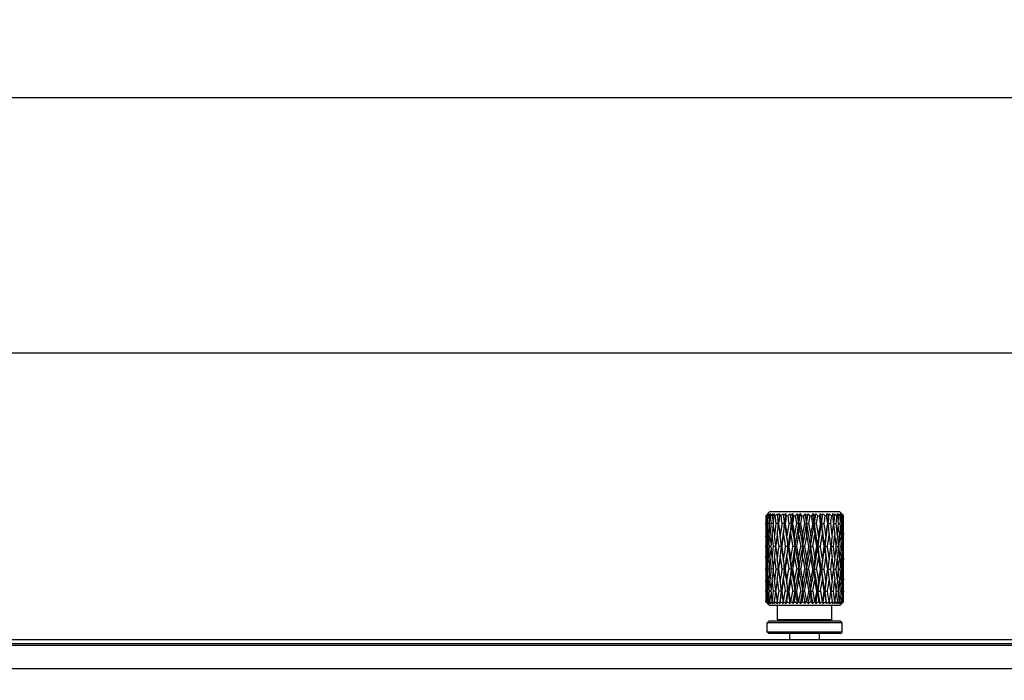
# Model space of a CAD drawing. Header units: millimetres. Extents: x 0 to 420, y 0 to 297.
# Tile 99 of 114: x 291 to 316, y 262 to 279. Entities that reach past the tile are written whole.
import ezdxf

# ---------------------------------------------------------------- set-up
doc = ezdxf.new("R2010")
doc.units = ezdxf.units.MM
doc.header["$LTSCALE"] = 23.1
doc.layers.get('0').update_dxf_attribs({"linetype": 'CONTINUOUS'})
doc.layers.add('DIM_PILOTEES', color=7, linetype='CONTINUOUS')
doc.styles.get("Standard").update_dxf_attribs({"font": 'txt', "width": 0.7})
doc.dimstyles.new('DIMSTYLE_1', dxfattribs={"dimtxt": 2.5, "dimasz": 3.5, "dimexe": 2, "dimexo": 0, "dimtad": 1, "dimlfac": 5, "dimdsep": 46, "dimtxsty": 'STANDARD', "dimblk": '_FILLED', "dimblk1": '_FILLED', "dimblk2": '_FILLED', "dimcen": 0.09, "dimazin": 2, "dimtp": 0.8, "dimtm": 0.8, "dimtfac": 1, "dimtofl": 0, "dimtmove": 0, "dimatfit": 3, "dimldrblk": '_FILLED', "dimfxl": 1, "dimtolj": 1, "dimarcsym": 0})
doc.dimstyles.new('DIMSTYLE_2', dxfattribs={"dimtxt": 2.5, "dimasz": 3.5, "dimexe": 2, "dimexo": 0, "dimtad": 1, "dimdec": 0, "dimlfac": 5, "dimdsep": 46, "dimtxsty": 'STANDARD', "dimblk": '_FILLED', "dimblk1": '_FILLED', "dimblk2": '_FILLED', "dimcen": 0.09, "dimazin": 2, "dimtp": 1.2, "dimtm": 1.2, "dimtfac": 1, "dimtdec": 0, "dimtofl": 0, "dimtmove": 0, "dimatfit": 3, "dimldrblk": '_FILLED', "dimfxl": 1, "dimtolj": 1, "dimarcsym": 0})

# ---------------------------------------------------------------- blocks, each defined once
blk = doc.blocks.new('_FILLED')
at = {"color": 0, "linetype": 'BYBLOCK'}
blk.add_solid([(0, 0), (-1, 0.1429), (-1, -0.1429)], dxfattribs=at)
blk = doc.blocks.new('*D0')
at = {"layer": 'DIM_PILOTEES', "color": 2, "linetype": 'CONTINUOUS'}
for p, q in [((134.296, 262.193), (134.296, 272.282)), ((334.296, 262.193), (334.296, 272.282)), ((134.296, 270.282), (234.296, 270.282)), ((334.296, 270.282), (234.296, 270.282))]:
    blk.add_line(p, q, dxfattribs=at)
at = {"layer": 'DIM_PILOTEES', "color": 2, "linetype": 'CONTINUOUS', "xscale": 3.5, "yscale": 3.5, "zscale": 3.5, "rotation": 180}
blk.add_blockref('_FILLED', (134.296, 270.282), dxfattribs=at)
at = {"layer": 'DIM_PILOTEES', "color": 2, "linetype": 'CONTINUOUS', "xscale": 3.5, "yscale": 3.5, "zscale": 3.5}
blk.add_blockref('_FILLED', (334.296, 270.282), dxfattribs=at)
blk = doc.blocks.new('*D1')
at = {"layer": 'DIM_PILOTEES', "color": 2, "linetype": 'CONTINUOUS'}
for p, q in [((133.606, 254.262), (133.606, 278.834)), ((334.986, 261.262), (334.986, 278.834)), ((133.606, 276.834), (234.296, 276.834)), ((334.986, 276.834), (234.296, 276.834))]:
    blk.add_line(p, q, dxfattribs=at)
at = {"layer": 'DIM_PILOTEES', "color": 2, "linetype": 'CONTINUOUS', "xscale": 3.5, "yscale": 3.5, "zscale": 3.5, "rotation": 180}
blk.add_blockref('_FILLED', (133.606, 276.834), dxfattribs=at)
at = {"layer": 'DIM_PILOTEES', "color": 2, "linetype": 'CONTINUOUS', "xscale": 3.5, "yscale": 3.5, "zscale": 3.5}
blk.add_blockref('_FILLED', (334.986, 276.834), dxfattribs=at)

msp = doc.modelspace()

# ---------------------------------------------------------------- linework, layer by layer
at = {"color": 7, "linetype": 'CONTINUOUS'}
for p, q in [((309.6862, 266.1128), (309.6883, 266.1128)), ((309.7112, 266.1262), (309.7145, 266.1078)), ((309.7145, 266.1078), (309.7125, 266.0592)), ((309.7145, 266.1078), (309.7125, 266.0592)), ((309.7147, 266.1128), (309.7145, 266.1078)), ((309.7147, 266.1128), (309.7252, 266.1128)), ((309.7857, 266.2128), (309.7256, 266.1528)), ((309.7856, 266.1128), (309.7798, 266.0355)), ((309.7856, 266.1128), (309.8041, 266.1128)), ((311.5857, 266.2128), (309.7857, 266.2128)), ((309.8959, 266.1128), (309.9215, 266.1128)), ((310.0407, 266.1128), (310.0723, 266.1128)), ((310.2136, 266.1128), (310.25, 266.1128)), ((310.3321, 266.1262), (310.307, 266.1628)), ((310.4072, 266.1128), (310.3741, 265.916)), ((310.4072, 266.1128), (310.4466, 266.1128)), ((310.4805, 265.916), (310.4466, 266.1128)), ((310.5371, 265.916), (310.4964, 266.1628)), ((310.5371, 265.916), (310.5781, 266.1628)), ((310.613, 266.1128), (310.5784, 265.916)), ((310.613, 266.1128), (310.6537, 266.1128)), ((310.6884, 265.916), (310.6537, 266.1128)), ((311.0793, 263.8628), (310.6941, 266.1628)), ((310.7354, 265.916), (310.7767, 266.1628)), ((310.7373, 266.1262), (310.7354, 265.916)), ((310.822, 266.1128), (310.7875, 265.916)), ((310.822, 266.1128), (310.8622, 266.1128)), ((310.8963, 265.916), (310.8622, 266.1128)), ((310.9316, 265.916), (310.8914, 266.1628)), ((311.025, 266.1128), (311.063, 266.1128)), ((311.2131, 266.1128), (311.2473, 266.1128)), ((311.3782, 266.1128), (311.4071, 266.1128)), ((311.5126, 266.1628), (311.5353, 266.1128)), ((311.5131, 266.1128), (311.5353, 266.1128)), ((311.5857, 266.2128), (311.6357, 266.1629)), ((311.6118, 266.1128), (311.6264, 266.1128)), ((311.6289, 266.07), (311.6264, 266.1128)), ((311.6387, 266.1262), (311.6361, 266.1111)), ((311.6716, 266.1267), (311.6652, 266.1332)), ((311.671, 266.1262), (311.6699, 266.1201)), ((311.6699, 266.1201), (311.6764, 266.1128)), ((311.67, 266.1128), (311.6764, 266.1128)), ((311.6852, 266.1128), (311.6785, 266.1197)), ((309.6857, 265.9005), (309.6857, 265.9316)), ((309.707, 265.916), (309.6915, 265.916)), ((309.7125, 265.7731), (309.7145, 265.7247)), ((309.7671, 265.916), (309.7355, 265.916)), ((309.771, 265.916), (309.7671, 265.916)), ((309.8751, 265.916), (309.821, 265.916)), ((309.881, 265.9727), (309.8751, 265.916)), ((309.8751, 265.916), (309.881, 265.8594)), ((310.0139, 265.916), (309.9444, 265.916)), ((310.009, 265.8744), (310.0139, 265.916)), ((310.0139, 265.916), (310.0145, 265.916)), ((310.1683, 265.916), (310.1001, 265.916)), ((310.1683, 265.916), (310.1833, 265.916)), ((310.3452, 265.916), (310.2815, 265.916)), ((310.3452, 265.916), (310.3741, 265.916)), ((310.4269, 265.6046), (310.4805, 265.916)), ((310.5371, 265.916), (310.4805, 265.916)), ((310.5371, 265.916), (310.5784, 265.916)), ((310.5784, 265.916), (310.6334, 265.6046)), ((310.6334, 265.6046), (310.6884, 265.916)), ((310.7354, 265.916), (310.6884, 265.916)), ((310.738, 265.6355), (310.7354, 265.916)), ((310.7354, 265.916), (310.7875, 265.916)), ((310.7875, 265.916), (310.8421, 265.6046)), ((310.9316, 265.916), (310.8963, 265.916)), ((310.9316, 265.916), (310.9921, 265.916)), ((311.117, 265.916), (311.0949, 265.916)), ((311.117, 265.916), (311.1833, 265.916)), ((311.2835, 265.916), (311.2757, 265.916)), ((311.2835, 265.916), (311.3528, 265.916)), ((311.4307, 265.916), (311.4275, 265.943)), ((311.4275, 265.8892), (311.4307, 265.916)), ((311.4307, 265.916), (311.4931, 265.916)), ((311.5531, 265.916), (311.5453, 266.0033)), ((311.5453, 265.8288), (311.5531, 265.916)), ((311.5531, 265.916), (311.5541, 265.916)), ((311.5541, 265.916), (311.5981, 265.916)), ((311.6376, 265.916), (311.6342, 265.9775)), ((311.6342, 265.8547), (311.6376, 265.916)), ((311.6376, 265.916), (311.6633, 265.916)), ((311.6805, 265.916), (311.6857, 265.916)), ((311.6857, 265.9005), (311.6857, 265.9316)), ((309.6868, 265.6355), (309.6871, 265.6046)), ((309.698, 265.6355), (309.6959, 265.5577)), ((309.6976, 265.62), (309.6959, 265.5577)), ((309.7191, 265.62), (309.7198, 265.6046)), ((310.5293, 265.6355), (310.4751, 265.3257)), ((310.6334, 265.6046), (310.636, 265.3257)), ((310.738, 265.6355), (310.683, 265.3257)), ((310.7929, 265.3257), (310.738, 265.6355)), ((310.9973, 265.3257), (310.9445, 265.6355)), ((311.6523, 265.62), (311.6516, 265.6355)), ((311.6589, 265.4674), (311.6569, 265.5156)), ((311.6734, 265.6046), (311.6754, 265.6824)), ((311.6738, 265.62), (311.6754, 265.6824)), ((311.6846, 265.6046), (311.6845, 265.62)), ((309.6857, 265.3104), (309.6857, 265.3409)), ((309.6909, 265.3257), (309.6857, 265.3257)), ((309.7338, 265.3257), (309.7081, 265.3257)), ((309.7372, 265.3864), (309.7338, 265.3257)), ((309.7338, 265.3257), (309.7372, 265.265)), ((309.8172, 265.3257), (309.7733, 265.3257)), ((309.8183, 265.3257), (309.8172, 265.3257)), ((309.8183, 265.3257), (309.8172, 265.3257)), ((309.8261, 265.412), (309.8183, 265.3257)), ((309.8183, 265.3257), (309.8261, 265.2395)), ((309.8183, 265.3257), (309.8261, 265.2395)), ((309.9407, 265.3257), (309.8783, 265.3257)), ((309.9439, 265.3522), (309.9407, 265.3257)), ((309.9407, 265.3257), (309.9439, 265.2991)), ((310.0878, 265.3257), (310.0186, 265.3257)), ((310.0878, 265.3257), (310.0957, 265.3257)), ((310.2544, 265.3257), (310.1881, 265.3257)), ((310.2544, 265.3257), (310.2765, 265.3257)), ((310.3273, 265.0187), (310.3793, 265.3257)), ((310.4398, 265.3257), (310.3793, 265.3257)), ((310.4398, 265.3257), (310.4751, 265.3257)), ((310.5293, 265.0187), (310.5839, 265.3257)), ((310.636, 265.3257), (310.5839, 265.3257)), ((310.6334, 265.0488), (310.636, 265.3257)), ((310.636, 265.3257), (310.683, 265.3257)), ((310.683, 265.3257), (310.738, 265.0187)), ((310.8343, 265.3257), (310.7929, 265.3257)), ((310.8343, 265.3257), (310.8909, 265.3257)), ((310.8909, 265.3257), (310.9445, 265.0187)), ((311.0261, 265.3257), (310.9973, 265.3257)), ((311.0261, 265.3257), (311.0899, 265.3257)), ((311.2031, 265.3257), (311.1881, 265.3257)), ((311.2031, 265.3257), (311.2713, 265.3257)), ((311.3574, 265.3257), (311.3568, 265.3257)), ((311.3625, 265.3677), (311.3574, 265.3257)), ((311.3625, 265.2835), (311.3574, 265.3257)), ((311.3574, 265.3257), (311.427, 265.3257)), ((311.4963, 265.3257), (311.4904, 265.3817)), ((311.4904, 265.2698), (311.4963, 265.3257)), ((311.4963, 265.3257), (311.5504, 265.3257)), ((311.6003, 265.3257), (311.6043, 265.3257)), ((311.6003, 265.3257), (311.6043, 265.3257)), ((311.6043, 265.3257), (311.6359, 265.3257)), ((311.6644, 265.3257), (311.6799, 265.3257)), ((311.6857, 265.3104), (311.6857, 265.3409)), ((309.6869, 265.0337), (309.6868, 265.0187)), ((309.6959, 265.095), (309.698, 265.0187)), ((309.6976, 265.0337), (309.698, 265.0187)), ((309.7198, 265.0488), (309.7191, 265.0337)), ((310.4269, 265.0488), (310.3741, 264.745)), ((310.6334, 265.0488), (310.5785, 264.745)), ((310.738, 265.0187), (310.7354, 264.745)), ((310.8962, 264.745), (310.8421, 265.0488)), ((311.0949, 264.745), (311.0441, 265.0488)), ((311.6516, 265.0187), (311.6523, 265.0337)), ((311.6569, 265.1367), (311.6589, 265.1845)), ((311.6754, 264.9726), (311.6734, 265.0488)), ((311.6738, 265.0337), (311.6734, 265.0488)), ((311.6844, 265.0337), (311.6846, 265.0488)), ((309.6857, 264.7303), (309.6857, 264.7597)), ((309.7145, 264.9312), (309.7125, 264.8838)), ((309.881, 264.7998), (309.8751, 264.745)), ((310.0087, 264.788), (310.0139, 264.745)), ((311.4306, 264.745), (311.4275, 264.7709)), ((311.6376, 264.745), (311.6342, 264.8045)), ((311.6857, 264.7303), (311.6857, 264.7597)), ((309.707, 264.745), (309.6915, 264.745)), ((309.7125, 264.6071), (309.7145, 264.5605)), ((309.7671, 264.745), (309.7355, 264.745)), ((309.7711, 264.745), (309.7671, 264.745)), ((309.7711, 264.745), (309.7671, 264.745)), ((309.8751, 264.745), (309.821, 264.745)), ((309.8751, 264.745), (309.881, 264.6904)), ((310.0139, 264.745), (309.9444, 264.745)), ((310.0087, 264.7017), (310.0139, 264.745)), ((310.0139, 264.745), (310.0146, 264.745)), ((310.1683, 264.745), (310.1001, 264.745)), ((310.1683, 264.745), (310.1834, 264.745)), ((310.2317, 264.446), (310.2814, 264.745)), ((310.3452, 264.745), (310.2814, 264.745)), ((310.3452, 264.745), (310.3741, 264.745)), ((310.4269, 264.446), (310.4804, 264.745)), ((310.5371, 264.745), (310.4804, 264.745)), ((310.5371, 264.745), (310.5785, 264.745)), ((310.7354, 264.745), (310.6884, 264.745)), ((310.7354, 264.745), (310.7875, 264.745)), ((310.738, 264.4747), (310.7354, 264.745)), ((310.7875, 264.745), (310.8421, 264.446)), ((310.9316, 264.745), (310.8962, 264.745)), ((310.9316, 264.745), (310.9922, 264.745)), ((310.9922, 264.745), (311.0441, 264.446)), ((311.117, 264.745), (311.0949, 264.745)), ((311.117, 264.745), (311.1834, 264.745)), ((311.2835, 264.745), (311.2757, 264.745)), ((311.2835, 264.745), (311.3528, 264.745)), ((311.4275, 264.7192), (311.4306, 264.745)), ((311.4306, 264.745), (311.4931, 264.745)), ((311.5531, 264.745), (311.5542, 264.745)), ((311.5531, 264.745), (311.5542, 264.745)), ((311.5542, 264.745), (311.5981, 264.745)), ((311.6342, 264.6858), (311.6376, 264.745)), ((311.6342, 264.6858), (311.6368, 264.7312)), ((311.6376, 264.745), (311.6633, 264.745)), ((311.6734, 264.446), (311.6754, 264.5198)), ((311.6738, 264.4603), (311.6754, 264.5198)), ((311.6805, 264.745), (311.6857, 264.745)), ((311.6805, 264.745), (311.6857, 264.745)), ((309.6868, 264.4747), (309.6869, 264.4603)), ((309.698, 264.4747), (309.696, 264.401)), ((309.7191, 264.4603), (309.7198, 264.446)), ((309.8261, 264.2622), (309.8184, 264.1804)), ((310.3273, 264.4747), (310.2766, 264.1804)), ((310.5293, 264.4747), (310.4752, 264.1804)), ((310.6334, 264.446), (310.636, 264.1804)), ((310.9972, 264.1804), (310.9445, 264.4747)), ((311.188, 264.1804), (311.1397, 264.4747)), ((311.6523, 264.4603), (311.6516, 264.4747)), ((311.6589, 264.3149), (311.6569, 264.3608)), ((311.6846, 264.446), (311.6845, 264.4604)), ((309.6857, 264.1665), (309.6857, 264.1944)), ((309.6909, 264.1804), (309.6857, 264.1804)), ((309.6909, 264.1804), (309.6857, 264.1804)), ((309.7338, 264.1804), (309.7081, 264.1804)), ((309.7372, 264.2379), (309.7338, 264.1804)), ((309.7338, 264.1804), (309.7372, 264.1232)), ((309.8172, 264.1804), (309.7732, 264.1804)), ((309.8184, 264.1804), (309.8172, 264.1804)), ((309.8184, 264.1804), (309.8172, 264.1804)), ((309.9408, 264.1804), (309.8782, 264.1804)), ((309.9439, 264.2054), (309.9408, 264.1804)), ((309.9408, 264.1804), (309.944, 264.1556)), ((310.0878, 264.1804), (310.0185, 264.1804)), ((310.0878, 264.1804), (310.0958, 264.1804)), ((310.1443, 263.9128), (310.188, 264.1804)), ((310.2544, 264.1804), (310.188, 264.1804)), ((310.2038, 263.8628), (310.2544, 264.1804)), ((310.2544, 264.1804), (310.2766, 264.1804)), ((310.331, 263.9128), (310.3792, 264.1804)), ((310.4398, 264.1804), (310.3792, 264.1804)), ((310.3846, 263.8628), (310.4398, 264.1804)), ((310.4398, 264.1804), (310.4752, 264.1804)), ((310.636, 264.1804), (310.5838, 264.1804)), ((310.6334, 263.9196), (310.636, 264.1804)), ((310.636, 264.1804), (310.6831, 264.1804)), ((310.8343, 264.1804), (310.7928, 264.1804)), ((310.8343, 264.1804), (310.891, 264.1804)), ((310.891, 264.1804), (310.9408, 263.9128)), ((311.0261, 264.1804), (310.9972, 264.1804)), ((311.0261, 264.1804), (311.09, 264.1804)), ((311.09, 264.1804), (311.1362, 263.9128)), ((311.2031, 264.1804), (311.188, 264.1804)), ((311.2031, 264.1804), (311.2714, 264.1804)), ((311.3574, 264.1804), (311.3568, 264.1804)), ((311.3631, 264.225), (311.3574, 264.1804)), ((311.3631, 264.1354), (311.3574, 264.1804)), ((311.3574, 264.1804), (311.4271, 264.1804)), ((311.4963, 264.1804), (311.4904, 264.2333)), ((311.4904, 264.1278), (311.4963, 264.1804)), ((311.4963, 264.1804), (311.5504, 264.1804)), ((311.6003, 264.1804), (311.6043, 264.1804)), ((311.6003, 264.1804), (311.6043, 264.1804)), ((311.6043, 264.1804), (311.6359, 264.1804)), ((311.6569, 264.0023), (311.6589, 264.0472)), ((311.6644, 264.1804), (311.6799, 264.1804)), ((311.6644, 264.1804), (311.6799, 264.1804)), ((311.6799, 264.1804), (311.6802, 264.1664)), ((311.6857, 264.1665), (311.6857, 264.1944)), ((309.687, 263.9128), (309.6871, 263.9128)), ((309.6871, 263.9128), (309.6871, 263.9196)), ((309.6871, 263.9128), (309.6926, 263.9077)), ((309.6941, 263.9054), (309.6919, 263.9076)), ((309.696, 263.9632), (309.6974, 263.9128)), ((309.6974, 263.9128), (309.6986, 263.9128)), ((309.7034, 263.906), (309.6974, 263.9128)), ((309.7198, 263.9196), (309.7194, 263.9128)), ((309.7194, 263.9128), (309.7201, 263.9128)), ((309.7199, 263.9162), (309.7198, 263.9196)), ((309.7201, 263.9128), (309.7199, 263.9162)), ((309.729, 263.8695), (309.7857, 263.8128)), ((309.7457, 263.8708), (309.7474, 263.8693)), ((309.7507, 263.9128), (309.7535, 263.9128)), ((311.5857, 263.8128), (309.7857, 263.8128)), ((309.7947, 263.9196), (309.7941, 263.9128)), ((309.7941, 263.9128), (309.7953, 263.9128)), ((309.7953, 263.9128), (309.7947, 263.9196)), ((309.8449, 263.9128), (309.8491, 263.9128)), ((309.9085, 263.9196), (309.9077, 263.9128)), ((309.9077, 263.9128), (309.9094, 263.9128)), ((309.9094, 263.9128), (309.9085, 263.9196)), ((309.9758, 263.9128), (309.9813, 263.9128)), ((309.9857, 263.4528), (309.9857, 263.8128)), ((310.0564, 263.9196), (310.0554, 263.9128)), ((310.0554, 263.9128), (310.0574, 263.9128)), ((310.0574, 263.9128), (310.0564, 263.9196)), ((310.1378, 263.9128), (310.1443, 263.9128)), ((310.2317, 263.9196), (310.2305, 263.9128)), ((310.2305, 263.9128), (310.2329, 263.9128)), ((310.2329, 263.9128), (310.2317, 263.9196)), ((310.3237, 263.9128), (310.331, 263.9128)), ((310.3846, 263.8628), (310.4256, 263.9128)), ((310.4269, 263.9196), (310.4256, 263.9128)), ((310.4256, 263.9128), (310.4281, 263.9128)), ((310.4281, 263.9128), (310.4269, 263.9196)), ((310.5254, 263.9128), (310.5331, 263.9128)), ((310.6334, 263.9196), (310.6321, 263.9128)), ((310.6321, 263.9128), (310.6347, 263.9128)), ((310.6347, 263.9128), (310.6334, 263.9196)), ((310.7341, 263.9128), (310.7419, 263.9128)), ((310.8421, 263.9196), (310.8408, 263.9128)), ((310.8408, 263.9128), (310.8434, 263.9128)), ((310.8434, 263.9128), (310.8421, 263.9196)), ((310.9408, 263.9128), (310.9483, 263.9128)), ((311.0441, 263.9196), (311.0429, 263.9128)), ((311.0429, 263.9128), (311.0453, 263.9128)), ((311.0453, 263.9128), (311.0441, 263.9196)), ((311.1362, 263.9128), (311.1431, 263.9128)), ((311.2303, 263.9196), (311.2292, 263.9128)), ((311.2292, 263.9128), (311.2314, 263.9128)), ((311.2314, 263.9128), (311.2303, 263.9196)), ((311.312, 263.9128), (311.318, 263.9128)), ((311.3857, 263.4528), (311.3857, 263.8128)), ((311.3928, 263.9196), (311.3919, 263.9128)), ((311.3919, 263.9128), (311.3937, 263.9128)), ((311.3937, 263.9128), (311.3928, 263.9196)), ((311.4604, 263.9128), (311.4653, 263.9128)), ((311.5244, 263.9196), (311.5237, 263.9128)), ((311.5237, 263.9128), (311.5251, 263.9128)), ((311.5251, 263.9128), (311.5244, 263.9196)), ((311.5785, 263.9128), (311.5503, 263.8628)), ((311.5749, 263.9128), (311.5785, 263.9128)), ((311.6357, 263.8628), (311.5857, 263.8128)), ((311.6193, 263.9196), (311.6188, 263.9128)), ((311.6188, 263.9128), (311.6197, 263.9128)), ((311.6197, 263.9128), (311.6193, 263.9196)), ((311.6526, 263.9128), (311.6473, 263.9061)), ((311.6506, 263.9128), (311.6526, 263.9128)), ((311.6734, 263.9196), (311.6732, 263.9128)), ((311.6732, 263.9128), (311.6736, 263.9128)), ((311.6736, 263.9128), (311.6734, 263.9196)), ((311.6792, 263.9074), (311.6761, 263.9041)), ((311.6845, 263.9128), (311.6792, 263.9074)), ((309.7657, 263.4128), (309.7257, 263.3728)), ((311.6457, 263.3728), (309.7257, 263.3728)), ((309.7257, 263.1328), (309.7257, 263.3728)), ((311.6057, 263.4128), (309.7657, 263.4128)), ((309.9857, 263.4528), (311.3857, 263.4528)), ((309.9857, 263.4528), (310.0257, 263.4128)), ((311.3857, 263.4528), (311.3457, 263.4128)), ((311.6057, 263.4128), (311.6457, 263.3728)), ((311.6457, 263.1328), (311.6457, 263.3728)), ((311.6457, 263.1328), (309.7257, 263.1328)), ((309.7657, 263.0928), (309.7257, 263.1328)), ((311.6057, 263.0928), (309.7657, 263.0928)), ((310.3057, 262.9428), (310.3057, 263.0928)), ((311.0657, 262.9428), (311.0657, 263.0928)), ((311.6057, 263.0928), (311.6457, 263.1328)), ((234.7957, 262.9428), (333.7957, 262.9428)), ((234.7957, 262.8428), (333.7957, 262.8428)), ((334.2957, 262.7928), (234.7957, 262.7928)), ((334.2957, 262.1928), (234.7957, 262.1928))]:
    msp.add_line(p, q, dxfattribs=at)
for centre, radius, start, end in [((341.8342, 265.9315), 32.1485, 179.67684, 179.99992), ((313.1615, 262.7228), 4.8548, 135.37465, 135.71144), ((312.554, 263.1018), 4.1568, 132.57356, 133.58264), ((341.8553, 266.525), 32.1696, 180.73416, 181.08474), ((312.7363, 263.1425), 4.2575, 135.00399, 135.37488), ((342.9467, 264.7116), 33.2615, 177.67808, 177.92481), ((311.4173, 264.143), 2.6161, 129.4571, 130.70454), ((311.0475, 265.0407), 1.7216, 139.3248, 140.91522), ((314.2563, 262.5157), 5.7936, 140.98584, 141.61941), ((312.2558, 263.1583), 3.8901, 129.43521, 130.58072), ((343.0968, 267.7514), 33.4118, 182.81108, 183.14903), ((311.7526, 263.4735), 3.315, 125.77922, 126.8495), ((310.9438, 265.4987), 1.3358, 150.18569, 151.98279), ((297.7974, 264.0706), 12.1424, 9.3124, 9.74631), ((345.904, 263.3373), 36.2248, 175.72837, 175.91781), ((324.031, 257.9319), 16.4274, 149.93032, 150.13163), ((312.1133, 263.2651), 3.6663, 127.77918, 129.03694), ((346.1905, 269.1418), 36.5122, 184.75854, 185.06852), ((312.1353, 262.8291), 4.007, 123.69741, 124.63118), ((311.0425, 265.8553), 1.2149, 165.338, 167.11875), ((296.3422, 264.0414), 13.6758, 8.11834, 8.76832), ((351.5449, 261.6079), 41.8919, 173.82668, 174.01943), ((303.7231, 268.1589), 6.5031, 341.66145, 342.12493), ((312.0428, 263.4716), 3.3877, 127.39807, 128.76911), ((351.9462, 270.893), 42.2956, 186.48933, 186.75773), ((311.5544, 266.2588), 1.572, 183.49958, 184.83979), ((312.5578, 262.2761), 4.6289, 122.89555, 123.72213), ((293.9775, 264.0443), 16.1453, 6.80562, 7.40852), ((361.279, 259.8355), 51.6244, 172.95981, 173.23574), ((361.6758, 259.1546), 52.1019, 172.32515, 172.54348), ((307.7811, 266.2804), 2.2658, 355.75918, 357.02611), ((312.0115, 263.7809), 3.0328, 128.24467, 129.74584), ((362.3926, 273.3999), 52.8253, 187.92909, 188.14467), ((313.3651, 267.3945), 3.4577, 200.8664, 201.51814), ((368.7549, 274.158), 59.1635, 187.766546, 188.007849), ((313.0296, 261.8532), 5.1537, 123.25604, 123.9923), ((289.2119, 264.0302), 21.0411, 5.14214, 5.71694), ((379.154, 256.2112), 69.665, 171.787211, 171.992251), ((382.0027, 254.9523), 72.6514, 171.163387, 171.320431), ((308.7011, 265.8309), 1.5386, 10.56075, 12.46102), ((312.0062, 264.1679), 2.6205, 130.42472, 132.08268), ((383.403, 277.724), 74.0688, 189.018962, 189.173144), ((395.4203, 279.2388), 86.1119, 188.734061, 188.900245), ((313.5974, 261.545), 5.6258, 124.83128, 125.47992), ((278.6669, 264.0403), 31.7338, 3.38859, 3.76874), ((422.4574, 248.3594), 113.4785, 170.973665, 171.099822), ((309.0783, 265.5299), 1.4512, 23.6835, 25.85779), ((312.0259, 264.5907), 2.1934, 134.21266, 136.05553), ((302.8277, 258.8158), 10.6202, 43.49965, 43.77301), ((314.4193, 261.2208), 6.2593, 127.85651, 128.40019), ((238.2085, 264.0466), 72.3527, 1.480565, 1.647036), ((309.2441, 265.1931), 1.6493, 33.89647, 36.01596), ((312.0801, 265.003), 1.8073, 140.077, 142.11408), ((306.2924, 260.9262), 6.8408, 49.4762, 49.95122), ((316.1768, 260.3318), 7.9475, 132.80294, 133.19062), ((309.3239, 264.8009), 1.9914, 41.21034, 43.15178), ((312.1952, 265.3686), 1.5267, 148.65216, 150.82478), ((307.4143, 261.4015), 5.8958, 53.26041, 53.8604), ((198.7483, 284.0926), 113.6463, 350.7966, 350.922633), ((354.7079, 264.044), 43.8163, 177.27629, 177.55136), ((326.9168, 252.9921), 20.6816, 140.44368, 140.57533), ((309.3588, 264.3778), 2.4055, 46.15946, 47.90682), ((217.899, 281.5612), 94.3986, 350.460075, 350.581184), ((312.4209, 265.6866), 1.4232, 160.44987, 162.57248), ((220.1308, 251.2625), 92.1368, 9.151225, 9.275213), ((226.1103, 253.2111), 85.9509, 8.500371, 8.666762), ((308.0755, 261.689), 5.389, 55.42501, 56.11817), ((242.0664, 276.2363), 69.8175, 351.499545, 351.704287), ((336.1852, 264.0356), 25.1387, 175.22978, 175.71023), ((304.7884, 269.5738), 7.2214, 331.48292, 331.81354), ((309.3655, 263.9671), 2.8316, 49.269, 50.84487), ((250.5025, 275.2086), 61.3883, 351.293418, 351.479204), ((312.9745, 266.0159), 1.7299, 175.12632, 176.78659), ((251.474, 257.3913), 60.4062, 8.112825, 8.301434), ((252.7575, 258.2867), 59.0212, 7.427115, 7.668806), ((308.5854, 262.0477), 4.903, 56.28872, 57.06884), ((259.9629, 272.6062), 51.7549, 352.57277, 352.84823), ((329.4775, 264.0242), 18.2921, 173.40145, 174.06363), ((309.2159, 266.6297), 2.1505, 346.45984, 347.46273), ((309.348, 263.6144), 3.2193, 50.90179, 52.33504), ((265.0054, 272.0119), 46.7465, 352.50711, 352.75035), ((309.0298, 262.5379), 4.3296, 55.97477, 56.85205), ((314.7105, 266.7866), 3.3714, 190.66123, 191.52715), ((265.5402, 260.5111), 46.2077, 6.75094, 6.96305), ((326.1311, 264.0287), 14.8277, 171.86803, 172.58239), ((309.2996, 263.3548), 3.5364, 51.25111, 52.56423), ((310.1495, 266.0318), 1.3064, 4.14067, 5.75506), ((272.7197, 269.9549), 38.9832, 354.05324, 354.34399), ((309.4326, 263.1436), 3.6663, 54.43856, 55.43617), ((273.018, 262.5303), 38.6836, 5.15101, 5.31391), ((324.2, 264.0552), 12.8038, 170.69181, 171.24846), ((309.1992, 263.2009), 3.7815, 50.35835, 51.56113), ((310.4116, 265.6851), 1.2347, 20.93107, 22.76458), ((305.759, 262.0858), 7.1164, 34.46345, 34.95315), ((309.7933, 263.8097), 2.9617, 51.45728, 52.61048), ((276.9931, 268.4163), 34.6953, 355.86751, 356.1933), ((308.995, 263.1296), 4.0068, 48.11833, 49.20077), ((310.3946, 265.2853), 1.5017, 34.05366, 35.75987), ((323.157, 264.0791), 11.6987, 169.99724, 170.20174), ((277.1747, 264.0516), 34.5133, 3.19891, 3.35272), ((308.19, 263.0183), 4.6616, 41.71191, 42.41962), ((310.0986, 264.4644), 2.2878, 46.58323, 47.9365), ((310.2233, 264.7658), 1.9866, 43.21926, 44.68847), ((308.6351, 263.1425), 4.2575, 44.62512, 44.99601), ((279.1007, 267.1267), 32.5851, 357.87077, 358.21704), ((308.2118, 262.7248), 4.8521, 44.40043, 44.51637), ((279.1795, 265.3318), 32.5063, 1.02978, 1.37676), ((279.5372, 265.9315), 32.1485, 0.00008, 0.32316), ((341.5845, 265.9003), 31.8988, 179.99956, 180.47561), ((341.9455, 265.3048), 32.2599, 178.91432, 179.46749), ((342.0867, 267.0894), 32.401, 182.07543, 182.32833), ((343.9612, 264.0323), 34.2775, 176.84964, 177.37086), ((298.5275, 267.6446), 11.403, 349.85204, 350.6746), ((344.1482, 268.3699), 34.4647, 184.08288, 184.28159), ((343.96, 268.3557), 34.2759, 184.28142, 184.6037), ((348.1275, 262.5174), 38.4569, 174.92984, 175.39548), ((297.1613, 267.6739), 12.8485, 350.87135, 351.88154), ((348.1651, 269.8748), 38.4941, 185.98752, 186.36904), ((355.708, 260.4918), 46.084, 173.2404, 173.63015), ((294.9515, 267.6709), 15.1643, 352.28613, 353.19631), ((292.8576, 263.9091), 17.2733, 6.67197, 6.81076), ((355.4128, 271.2988), 45.7168, 186.76173, 187.50741), ((355.7052, 271.8969), 46.0804, 187.45753, 187.84823), ((370.0144, 257.3392), 60.525, 171.853329, 172.151035), ((377.694, 256.4139), 68.191, 171.990002, 172.490634), ((290.4824, 267.6852), 19.7652, 354.04744, 354.86457), ((367.8779, 274.0325), 58.2776, 188.005731, 188.592302), ((369.7397, 275.0091), 60.2466, 188.680912, 188.980638), ((402.2171, 251.0666), 93.1272, 170.824814, 171.018847), ((420.1823, 248.713), 111.1761, 171.098476, 171.406312), ((281.0503, 267.6462), 29.346, 356.07119, 356.62008), ((394.0782, 279.0264), 84.7531, 188.898737, 189.302936), ((400.939, 281.1119), 91.8309, 189.524921, 189.722001), ((243.6719, 267.6398), 66.8874, 358.282834, 358.523257), ((474.662, 293.1052), 166.3618, 189.406268, 189.612428), ((200.581, 283.7933), 111.7893, 350.491104, 350.797769), ((185.8268, 287.506), 126.9192, 350.063228, 350.205926), ((147.3348, 239.4067), 165.7307, 8.997535, 9.204238), ((351.4066, 267.6424), 40.5118, 182.44235, 182.83957), ((182.8768, 244.3804), 129.9127, 9.402711, 9.541959), ((243.1237, 276.076), 68.7482, 351.003551, 351.501368), ((239.5808, 277.4382), 72.4364, 350.597692, 350.847288), ((227.8772, 253.4725), 84.1647, 8.09602, 8.502174), ((334.3048, 267.6509), 23.2527, 184.27888, 184.97246), ((238.9778, 254.8559), 73.0477, 8.461574, 8.708613), ((260.7204, 272.5053), 50.9907, 351.90566, 352.57517), ((259.8222, 273.2518), 51.9738, 351.53905, 351.88599), ((254.0107, 258.4473), 57.7578, 6.839563, 7.429786), ((328.378, 267.6912), 17.1864, 185.92871, 186.86991), ((259.7229, 259.1236), 52.0748, 7.14936, 7.49483), ((269.9803, 270.7985), 41.737, 352.85142, 353.24495), ((325.244, 267.6867), 13.933, 187.4125, 188.46584), ((270.0116, 261.5938), 41.706, 5.51854, 5.94853), ((275.624, 269.0726), 36.0675, 354.48229, 354.84003), ((323.4322, 267.6601), 12.0271, 188.75794, 189.69116), ((275.6492, 263.3177), 36.0427, 3.63778, 4.13399), ((278.5201, 267.7078), 33.1659, 356.63718, 356.79703), ((278.6441, 264.6877), 33.042, 1.59006, 2.13037), ((279.7338, 266.4902), 31.9518, 358.55142, 358.97043), ((279.7869, 265.9003), 31.8988, 359.52439, 0.00044), ((341.4103, 265.3405), 31.7246, 179.52307, 179.99928), ((298.8728, 263.5309), 11.0113, 10.60662, 10.85486), ((342.0604, 264.7371), 32.3749, 178.54753, 178.95833), ((299.3001, 267.6055), 10.5828, 349.27185, 349.76295), ((341.1588, 266.5072), 31.4728, 181.58711, 182.15142), ((341.8666, 267.0803), 32.1807, 182.41439, 182.60084), ((298.2871, 263.4849), 11.6275, 9.87085, 10.50386), ((345.1914, 263.3845), 35.5107, 176.36574, 176.62002), ((342.4344, 267.7107), 32.7481, 183.63319, 184.17649), ((297.2039, 263.4524), 12.7734, 8.8251, 9.70034), ((350.5291, 261.7084), 40.8712, 174.48631, 174.80092), ((345.5181, 269.0781), 35.8368, 185.51253, 186.01037), ((295.2941, 263.4271), 14.7758, 7.48648, 8.47469), ((360.3079, 259.3279), 50.723, 172.85658, 173.17891), ((351.2009, 270.8008), 41.5446, 187.14221, 187.57303), ((291.9751, 263.4237), 18.2123, 5.99436, 6.8775), ((380.0328, 255.2467), 70.6596, 171.545379, 171.799271), ((361.4689, 273.264), 51.8916, 188.4536, 188.79959), ((285.6612, 263.4648), 24.6635, 4.32716, 4.97732), ((432.5596, 245.4112), 123.8942, 170.605078, 170.75027), ((382.0804, 277.5067), 72.7284, 189.39426, 189.641736), ((267.5126, 263.4739), 42.9671, 2.46999, 2.84236), ((437.8394, 287.9196), 129.2457, 189.928363, 190.067822), ((381.7499, 263.4768), 70.9397, 178.281143, 178.506529), ((219.6059, 281.2708), 92.6672, 350.091874, 350.286271), ((342.0963, 263.4699), 31.1255, 176.06733, 176.58188), ((251.5847, 275.0392), 60.2928, 350.72892, 351.027101), ((222.6125, 251.6557), 89.6242, 8.773285, 8.973742), ((332.0611, 263.4302), 20.944, 174.04084, 174.80758), ((265.8223, 271.9006), 45.9221, 351.76826, 352.15864), ((253.1217, 257.6199), 58.7428, 7.537627, 7.842547), ((327.3292, 263.4437), 16.0823, 172.27815, 173.1292), ((273.4189, 269.8781), 38.2798, 353.16997, 353.63677), ((266.7095, 260.6437), 45.0308, 6.03961, 6.36443), ((324.987, 263.4391), 13.6357, 170.86227, 171.80981), ((277.6542, 268.3643), 34.0321, 354.87735, 355.40082), ((273.9084, 262.6045), 37.7901, 4.30887, 4.6003), ((323.5487, 263.4674), 12.1194, 169.84284, 170.61406), ((278.6846, 267.698), 33.0012, 356.363, 356.63731), ((322.4006, 267.6267), 10.9319, 189.81938, 190.49471), ((279.7753, 267.0971), 31.9098, 356.81766, 357.37465), ((277.8464, 264.0847), 33.8408, 2.42333, 2.60028), ((322.7419, 263.5057), 11.2658, 169.26281, 169.7231), ((321.8338, 267.58), 10.3341, 190.58103, 190.84596), ((280.2696, 265.9263), 31.4161, 358.90448, 359.46956), ((279.9611, 265.3405), 31.7246, 0.00072, 0.47693), ((340.6253, 265.3098), 30.9396, 179.99894, 180.48348), ((340.3895, 265.8834), 30.7037, 181.04085, 181.47132), ((342.4732, 264.0927), 32.7883, 177.84504, 178.38173), ((344.8666, 263.4038), 35.1853, 176.62016, 176.76982), ((340.8701, 267.029), 31.1828, 183.2428, 183.41069), ((346.4151, 262.6471), 36.7397, 175.81908, 176.29892), ((353.6418, 260.714), 44.0058, 173.98454, 174.38627), ((296.9052, 267.0142), 13.151, 351.40484, 352.50655), ((346.7551, 269.7103), 37.0745, 186.83333, 187.27003), ((367.3384, 257.6994), 57.8249, 172.421439, 172.728161), ((374.0544, 256.8899), 64.5204, 172.487322, 173.007116), ((293.9533, 267.0189), 16.2232, 353.0248, 354.00905), ((353.3504, 271.0237), 43.6362, 187.50309, 188.2728), ((354.028, 271.6593), 44.3865, 188.20366, 188.60419), ((398.2541, 251.6839), 89.1164, 171.194673, 171.394327), ((414.371, 249.5875), 105.2994, 171.404302, 171.723704), ((288.3858, 266.979), 21.931, 354.95062, 355.67647), ((365.2268, 273.6285), 55.5959, 188.58887, 189.19456), ((367.4958, 274.6481), 57.9738, 189.253619, 189.561123), ((272.2732, 266.9706), 38.202, 357.11636, 357.53211), ((390.1341, 278.3768), 80.7559, 189.300525, 189.718234), ((397.3518, 280.4911), 88.1904, 189.901918, 190.104423), ((466.6655, 291.7473), 158.2508, 189.611164, 189.824454), ((205.8638, 282.905), 106.4324, 350.175873, 350.492957), ((190.9636, 286.6001), 121.7032, 349.785854, 349.932658), ((373.8831, 266.9681), 63.0702, 181.492199, 181.743849), ((246.282, 275.5726), 65.55, 350.492263, 351.006487), ((242.335, 276.9758), 69.6436, 350.113908, 350.370149), ((155.8749, 240.7552), 157.0848, 8.784505, 8.99887), ((338.6521, 266.9743), 27.6751, 183.41524, 183.98971), ((188.2262, 245.257), 124.492, 9.133713, 9.276829), ((263.0257, 272.1741), 48.6618, 351.21839, 351.90955), ((261.73, 272.9616), 50.0441, 350.86751, 351.22329), ((232.3291, 254.1021), 79.6686, 7.677111, 8.098692), ((329.4915, 266.9844), 18.3635, 185.18265, 186.05079), ((242.1574, 255.3201), 69.8344, 7.983011, 8.2374), ((271.7342, 270.0733), 39.9066, 352.32697, 353.16737), ((271.4794, 270.604), 40.2252, 352.01872, 352.45999), ((325.5626, 266.9979), 14.3032, 186.88405, 187.83222), ((262.0478, 259.4066), 49.7327, 6.47934, 6.83538), ((276.9823, 268.9335), 34.7021, 353.5225, 353.93952), ((323.4902, 267.0014), 12.1242, 188.21132, 189.26802), ((271.8797, 261.766), 39.83, 4.68425, 5.12744), ((274.364, 262.639), 37.3331, 4.12683, 4.30869), ((279.5772, 267.6372), 32.1065, 355.66057, 355.87129), ((277.2372, 263.4107), 34.452, 2.67519, 3.18635), ((278.2681, 264.1022), 33.4187, 2.09813, 2.34133), ((280.8149, 266.4562), 30.8702, 357.63903, 357.90124), ((280.0524, 264.7192), 31.6334, 0.54251, 1.09855), ((280.7461, 265.3098), 30.9396, 359.51652, 0.00106), ((340.2909, 264.759), 30.6052, 179.51385, 179.99864), ((300.133, 266.9079), 9.7333, 348.9886, 349.26599), ((339.665, 265.3303), 29.9793, 180.53817, 181.11875), ((298.5913, 262.8776), 11.3112, 10.46029, 10.91143), ((343.3268, 263.482), 33.6435, 177.35642, 177.53124), ((299.5917, 266.9542), 10.3057, 349.34525, 350.05189), ((339.4733, 266.4347), 29.7858, 182.667, 183.25207), ((340.5066, 267.0072), 30.8187, 183.41042, 183.69935), ((297.7945, 262.8407), 12.1543, 9.56665, 10.32276), ((348.3098, 261.8992), 38.6437, 175.3251, 175.60479), ((298.6157, 266.9875), 11.3458, 350.16097, 351.13722), ((340.736, 267.5777), 31.0445, 184.67263, 185.23533), ((342.6266, 268.2396), 32.9374, 185.22607, 185.61189), ((296.3665, 262.8142), 13.6596, 8.35844, 9.28772), ((357.4778, 259.6565), 47.8739, 173.5328, 173.8326), ((343.7003, 268.8778), 34.0081, 186.46484, 186.98013), ((294.0369, 262.8209), 16.0924, 7.02106, 7.84948), ((375.9917, 255.8191), 66.5782, 172.03146, 172.295323), ((349.108, 270.5137), 39.4321, 187.96631, 188.41221), ((289.3077, 262.8076), 20.9504, 5.30605, 6.05826), ((425.8075, 246.5011), 117.0546, 170.882888, 171.033437), ((358.8244, 272.8456), 49.2143, 189.11553, 189.47386), ((279.2615, 262.8474), 31.1416, 3.49345, 3.99809), ((378.2586, 276.8481), 68.8503, 189.867874, 190.124543), ((239.5995, 262.8547), 70.9628, 1.526451, 1.747524), ((430.6598, 286.635), 121.9521, 190.195433, 190.340463), ((224.5911, 280.3904), 87.6048, 349.712299, 349.91414), ((353.8743, 262.8517), 42.9844, 177.11029, 177.47551), ((254.6971, 274.5219), 57.1378, 350.14756, 350.45656), ((335.7233, 262.842), 24.6798, 174.94004, 175.57763), ((268.1436, 271.5559), 43.5753, 351.00773, 351.41186), ((227.6404, 252.4218), 84.5383, 8.381907, 8.590051), ((329.4007, 262.8008), 18.2211, 173.00841, 173.87471), ((275.3497, 269.638), 36.3341, 352.26073, 352.74385), ((256.4228, 258.0474), 55.4141, 6.969, 7.25849), ((326.0896, 262.8029), 14.7936, 171.38565, 172.35502), ((279.3968, 268.1992), 32.2817, 353.85745, 354.39941), ((269.1949, 260.8961), 42.5327, 5.30627, 5.60293), ((324.1904, 262.8266), 12.8028, 170.141, 170.99917), ((280.0147, 267.6038), 31.6676, 355.31755, 355.66092), ((322.1997, 266.9721), 10.7538, 189.4421, 190.30274), ((281.4556, 266.9946), 30.2263, 355.73173, 356.30889), ((275.9156, 262.7441), 35.778, 3.4456, 3.69328), ((323.1175, 262.8575), 11.6678, 169.32535, 169.94589), ((281.3135, 266.4353), 30.3712, 357.35495, 357.54937), ((321.4663, 266.9331), 9.9726, 190.37773, 190.89175), ((281.9817, 265.8843), 29.7034, 357.8018, 358.38804), ((322.5422, 262.9021), 11.0622, 168.96919, 169.21245), ((281.0805, 264.759), 30.6052, 0.00136, 0.48615), ((342.5827, 263.5133), 32.8988, 177.6125, 177.85446), ((347.5106, 261.9609), 37.8421, 175.60511, 175.78079), ((270.0864, 260.9794), 41.6373, 5.18887, 5.30567), ((276.4907, 262.7789), 35.2018, 3.29871, 3.44535), ((280.1363, 264.1582), 31.5496, 1.06579, 1.47918), ((339.0171, 264.7294), 29.3314, 179.99824, 180.49752), ((340.023, 264.1499), 30.3373, 178.87607, 179.44089), ((300.6599, 266.2605), 9.2128, 348.82298, 349.3662), ((338.438, 265.8219), 28.7511, 182.14647, 182.42152), ((337.6777, 265.7892), 27.9902, 182.5161, 182.72127), ((343.6296, 262.8151), 33.9491, 176.7412, 177.24657), ((299.9804, 266.2986), 9.9404, 349.42708, 350.33629), ((338.964, 266.9002), 29.2723, 184.2222, 184.44798), ((338.2835, 266.847), 28.5899, 184.44741, 184.81739), ((350.2966, 261.0306), 40.6456, 174.75672, 175.17988), ((298.7906, 266.3272), 11.2106, 350.48832, 351.6046), ((340.34, 268.001), 30.6384, 186.20314, 186.66322), ((362.9957, 258.2415), 53.4484, 173.01108, 173.33393), ((296.8977, 266.3223), 13.2107, 351.96065, 352.95397), ((343.9508, 268.8999), 34.1902, 186.98007, 187.93425), ((344.2589, 269.3801), 34.5566, 187.70829, 188.20892), ((391.7761, 252.6529), 82.5662, 171.578549, 171.788265), ((405.3574, 250.8932), 96.1917, 171.720524, 172.060202), ((293.2753, 266.3104), 16.9653, 353.78838, 354.70591), ((349.9549, 270.525), 40.2043, 188.26581, 189.0797), ((350.9818, 271.1863), 41.3038, 188.9719, 189.3921), ((593.4052, 218.91), 286.7469, 170.802118, 170.916377), ((284.8353, 266.3003), 25.5573, 355.90378, 356.51111), ((360.8727, 272.9187), 51.1843, 189.18901, 189.8298), ((363.438, 273.9521), 53.8567, 189.84342, 190.16646), ((26.2891, 313.4252), 288.3863, 350.167998, 350.281817), ((252.3291, 266.2941), 58.2285, 358.209473, 358.475562), ((383.7134, 277.2721), 74.2408, 189.714342, 190.156686), ((390.9404, 279.3352), 81.6756, 190.290303, 190.503577), ((200.086, 284.9423), 112.4314, 349.496198, 349.651146), ((214.4102, 281.4199), 97.7579, 349.842871, 350.178858), ((453.8189, 289.5175), 145.2121, 189.822425, 190.048576), ((251.4499, 274.702), 60.3093, 349.952751, 350.497012), ((247.2894, 276.0995), 64.6124, 349.609202, 349.878679), ((346.1706, 266.2966), 35.2732, 182.52117, 182.96075), ((266.8199, 271.583), 44.8218, 350.49371, 351.22468), ((265.1915, 272.3929), 46.5361, 350.16745, 350.5409), ((169.202, 242.8093), 143.6003, 8.558759, 8.786625), ((331.3135, 266.3049), 20.2566, 184.41665, 185.18391), ((196.998, 246.6565), 115.6092, 8.851583, 9.0016), ((274.8411, 269.6498), 36.771, 351.44599, 352.33458), ((274.2289, 270.2066), 37.4472, 351.15083, 351.61359), ((239.1985, 255.0226), 72.7377, 7.232823, 7.68133), ((326.1968, 266.3441), 14.9988, 186.12008, 187.15965), ((247.3343, 256.0344), 64.6084, 7.480783, 7.74833), ((279.3496, 268.652), 32.3181, 352.52208, 353.01032), ((323.4802, 266.3397), 12.1613, 187.65763, 188.82148), ((265.8132, 259.8221), 45.9444, 5.77602, 6.15096), ((282.2552, 267.4052), 29.4183, 354.22678, 354.6473), ((281.5615, 267.4707), 30.1151, 354.64629, 354.80704), ((321.9038, 266.3137), 10.4896, 189.06605, 190.09735), ((274.9086, 262.002), 36.792, 3.80882, 4.27566), ((283.5715, 266.3119), 28.1097, 356.19382, 356.50169), ((283.0247, 266.3456), 28.6576, 356.50126, 356.67966), ((321.0027, 266.2812), 9.524, 190.18726, 190.93393), ((279.8337, 263.5199), 31.8531, 1.666, 2.20419), ((282.8531, 265.2805), 28.8323, 358.48813, 358.93571), ((320.4975, 266.2357), 8.9874, 191.0065, 191.29977), ((282.3543, 264.7294), 29.3314, 359.50248, 0.00176), ((338.5384, 264.1933), 28.8527, 179.4983, 179.99793), ((298.9668, 262.2979), 10.9334, 11.0907, 11.33071), ((339.7501, 263.6014), 30.0648, 178.47592, 178.89646), ((337.0692, 265.266), 27.3827, 181.65601, 182.27208), ((298.413, 262.2552), 11.5171, 10.35365, 10.96563), ((344.2109, 262.1848), 34.5348, 176.44689, 176.59179), ((345.0306, 262.1337), 35.356, 176.20357, 176.44653), ((336.9614, 266.2786), 27.269, 183.79297, 184.41283), ((297.3706, 262.2264), 12.6208, 9.28248, 10.1291), ((353.3023, 260.0922), 43.6757, 174.2412, 174.52137), ((338.1796, 267.3302), 28.4761, 185.75511, 186.3505), ((295.5187, 262.2049), 14.5633, 7.8952, 8.85193), ((370.0905, 256.6041), 60.6249, 172.540588, 172.797207), ((340.9469, 268.5275), 31.2324, 187.4558, 188.00056), ((292.278, 262.2046), 17.9191, 6.33065, 7.18565), ((415.258, 248.1519), 106.3767, 171.173454, 171.333809), ((345.9382, 270.0315), 36.2259, 188.82364, 189.29492), ((286.0611, 262.246), 24.2705, 4.5716, 5.20075), ((354.8553, 272.1695), 45.1879, 189.80439, 190.18324), ((268.2304, 262.2564), 42.2532, 2.60991, 2.97041), ((372.6392, 275.8305), 63.1395, 190.361207, 190.632775), ((231.7968, 279.0681), 80.2788, 349.312626, 349.526272), ((420.5562, 284.7767), 111.679, 190.473999, 190.627561), ((380.5542, 262.2596), 69.7463, 178.203619, 178.42185), ((259.3288, 273.7036), 52.4343, 349.53576, 349.86257), ((341.5831, 262.2518), 30.6177, 175.89044, 176.38848), ((271.6478, 270.9878), 40.0254, 350.20771, 350.6349), ((331.7057, 262.2119), 20.5968, 173.77315, 174.5157), ((278.277, 269.2268), 33.378, 351.30423, 351.81488), ((235.2962, 253.5358), 76.8018, 7.966796, 8.188517), ((327.0625, 262.2251), 15.8263, 171.93333, 172.74059), ((282.0298, 267.9026), 29.632, 352.78385, 353.35701), ((261.2978, 258.629), 50.5045, 6.37106, 6.64669), ((324.7945, 262.2151), 13.4564, 170.45703, 171.37406), ((283.9729, 266.7934), 27.701, 354.58731, 355.19837), ((272.8608, 261.2201), 38.8525, 4.53551, 4.80523), ((323.4041, 262.2395), 11.9896, 169.39522, 170.14092), ((274.0039, 261.311), 37.7058, 4.36441, 4.53506), ((284.5198, 265.7734), 27.1629, 356.638, 357.25957), ((278.9365, 262.9068), 32.7526, 2.54443, 2.71875), ((322.6325, 262.2743), 11.1722, 168.79163, 169.23658), ((279.985, 262.9523), 31.7032, 2.22003, 2.46317), ((283.7395, 264.7441), 27.9462, 358.84439, 359.44775), ((282.833, 264.1933), 28.8527, 0.00207, 0.5017), ((336.8297, 264.1653), 27.144, 179.99744, 180.51876), ((336.1118, 264.6884), 26.4258, 181.10149, 181.57271), ((340.0139, 262.9734), 30.3298, 177.71918, 178.22502), ((301.2791, 265.6134), 8.609, 348.65282, 349.45092), ((335.415, 265.6672), 25.7242, 183.44082, 183.63261), ((334.783, 265.6268), 25.0909, 183.63219, 183.91703), ((345.9174, 261.3841), 36.2522, 175.576, 176.00008), ((300.469, 265.6446), 9.4839, 349.52003, 350.62224), ((336.258, 266.6675), 26.5564, 185.37373, 185.54964), ((335.4653, 266.5899), 25.7598, 185.54836, 185.96515), ((357.2106, 258.9017), 47.6258, 173.63644, 173.96027), ((299.053, 265.6694), 10.9956, 350.84303, 352.08682), ((337.4223, 267.6439), 27.6989, 187.23473, 187.74124), ((382.8241, 253.9289), 73.5238, 171.985083, 172.195622), ((397.054, 252.0505), 87.808, 172.059708, 172.268897), ((296.6156, 265.6732), 13.5547, 352.56673, 353.67744), ((341.225, 268.5193), 31.4381, 187.93294, 188.51778), ((340.964, 268.8899), 31.2254, 188.67455, 189.17159), ((292.0305, 265.6348), 18.2818, 354.61651, 355.43718), ((346.7553, 270.0129), 36.9639, 189.07858, 189.57746), ((347.0596, 270.5225), 37.3258, 189.78272, 190.19982), ((278.6555, 265.6264), 31.8172, 356.92482, 357.39517), ((356.7728, 272.2076), 47.0232, 189.82891, 190.22188), ((358.308, 273.0169), 48.6422, 190.4666, 190.78731), ((210.8224, 282.9357), 101.5091, 349.198892, 349.352621), ((222.4133, 279.9853), 89.6272, 349.637018, 349.843347), ((377.6869, 276.1917), 68.1183, 190.156063, 190.427569), ((383.1236, 277.8702), 73.7227, 190.701501, 190.913229), ((253.4612, 274.9523), 58.3349, 349.091384, 349.358935), ((256.3094, 273.8403), 55.374, 349.6196, 349.95351), ((363.3291, 265.6239), 52.5146, 181.57506, 181.85981), ((441.8203, 287.3906), 133.0265, 190.048254, 190.187207), ((269.6143, 271.6112), 42.0447, 349.44965, 349.82037), ((270.395, 270.9836), 41.1967, 350.04656, 350.49472), ((334.0393, 265.6301), 23.0588, 183.60453, 184.25426), ((277.7884, 269.6375), 33.8424, 350.26117, 350.72053), ((277.767, 269.209), 33.8121, 350.90259, 351.44721), ((181.5094, 244.6608), 131.1544, 8.418808, 8.55909), ((326.4501, 265.6402), 15.3167, 185.46902, 186.45017), ((209.5886, 248.6016), 102.8692, 8.559789, 8.710545), ((281.9393, 267.9099), 29.6536, 352.15586, 352.77486), ((282.3893, 268.238), 29.2503, 351.49658, 352.02623), ((323.1881, 265.6501), 11.9216, 187.29927, 188.34655), ((254.3319, 256.9373), 57.5527, 6.961468, 7.22993), ((285.1038, 267.0993), 26.5534, 353.10774, 353.57478), ((321.5102, 265.6575), 10.136, 188.6799, 189.87274), ((270.7784, 260.3085), 40.9555, 5.04894, 5.42488), ((286.3939, 266.1028), 25.2796, 355.03022, 355.38634), ((320.4416, 265.6301), 8.9866, 190.00137, 190.97298), ((285.6062, 266.1667), 26.0699, 355.38572, 355.63048), ((278.8534, 262.2489), 32.8394, 2.90443, 3.37202), ((286.4916, 265.1516), 25.1915, 357.18131, 357.38499), ((319.8291, 265.5936), 8.3258, 191.01857, 191.59915), ((285.5463, 265.1937), 26.1378, 357.48598, 357.77823), ((283.2441, 263.6029), 28.4417, 0.62441, 1.13532), ((284.5641, 264.1653), 27.1216, 359.46675, 0.00271), ((301.7368, 265.5698), 8.1197, 348.27358, 348.58762), ((311.2925, 265.6116), 2.3373, 226.80204, 227.84066), ((311.137, 265.277), 1.9908, 223.54942, 224.99083), ((312.523, 267.0311), 4.2072, 227.83042, 228.69018), ((313.4587, 267.2045), 4.9982, 221.29472, 221.95706), ((311.0007, 264.7814), 1.5479, 214.13386, 214.43748), ((311.5989, 266.2726), 3.0164, 231.47374, 233.02508), ((311.229, 265.5417), 2.2429, 227.84557, 228.1563), ((310.9388, 264.7385), 1.4726, 214.42249, 216.48709), ((311.2003, 265.5097), 2.1999, 228.15631, 228.46999), ((312.1555, 266.6144), 3.6516, 228.7412, 228.8955), ((316.8439, 268.6928), 8.5534, 213.97518, 214.38003), ((312.2108, 266.8537), 3.8323, 230.11916, 231.29964), ((310.9064, 264.3402), 1.1915, 201.01604, 203.61525), ((311.9871, 266.9794), 3.7694, 234.44474, 235.77343), ((294.4345, 257.0834), 16.8559, 23.71572, 23.90149), ((312.0853, 266.6802), 3.5579, 231.06054, 232.36001), ((311.1101, 264.0018), 1.2056, 184.23132, 186.61838), ((312.425, 267.6386), 4.4956, 235.97259, 237.12872), ((307.0966, 263.3568), 2.9324, 9.93753, 10.93091), ((312.0203, 266.4091), 3.2231, 230.757, 232.18391), ((311.8834, 263.4759), 1.8795, 166.55657, 168.11881), ((312.9173, 268.1977), 5.1517, 236.27887, 237.29409), ((308.5201, 264.0187), 1.6212, 354.484, 356.25696), ((311.991, 266.0502), 2.8247, 229.17281, 230.7494), ((314.8465, 261.4135), 5.2492, 151.56682, 152.18565), ((313.5003, 268.6505), 5.7551, 235.40718, 236.29394), ((308.9989, 264.3388), 1.3916, 340.00219, 342.17837), ((311.989, 265.6371), 2.3921, 226.12194, 227.87801), ((314.2978, 269.0918), 6.4649, 233.23327, 233.98013), ((309.2201, 264.6482), 1.4982, 328.38437, 330.60383), ((312.0167, 265.214), 1.9733, 221.25139, 223.21219), ((304.1787, 270.774), 9.4192, 312.79987, 313.24564), ((315.9879, 270.1691), 8.234, 229.44753, 229.98564), ((309.3258, 265.0123), 1.7867, 319.95896, 322.02255), ((312.0887, 264.8229), 1.6255, 214.04779, 216.20277), ((306.5964, 269.26), 6.827, 307.76185, 308.4419), ((322.8451, 275.2841), 16.5332, 223.45493, 223.6941), ((309.3728, 265.424), 2.1776, 314.20054, 316.05697), ((312.2415, 264.4882), 1.4154, 203.98273, 206.21791), ((307.5141, 268.8595), 6.0763, 304.68206, 305.50217), ((300.3817, 256.6096), 12.9247, 34.13814, 34.40636), ((309.3847, 265.8478), 2.61, 310.48887, 312.15133), ((312.5848, 264.1937), 1.4688, 191.02376, 193.01804), ((308.1784, 268.4349), 5.455, 303.05529, 304.00604), ((308.5553, 262.8628), 2.8747, 20.35686, 21.42354), ((309.3694, 266.2389), 3.0306, 308.36876, 309.86708), ((313.3824, 263.7807), 2.0686, 176.33723, 177.72403), ((308.7082, 267.9326), 4.8333, 302.64529, 303.72817), ((309.9575, 263.7941), 1.4411, 2.73481, 4.727), ((309.3241, 266.5569), 3.3993, 307.57563, 308.93676), ((316.3783, 262.3406), 5.1585, 162.25503, 162.83719), ((309.1714, 267.319), 4.1395, 303.39204, 304.62935), ((310.4004, 264.172), 1.1541, 344.46226, 347.02358), ((309.2335, 266.7785), 3.7006, 308.01113, 309.25115), ((309.585, 266.6277), 3.3922, 305.40589, 306.83851), ((310.4682, 264.5275), 1.3053, 329.39183, 331.90991), ((309.0587, 266.9106), 3.9629, 309.72885, 310.84682), ((306.7348, 267.7443), 6.2341, 321.49276, 321.99862), ((310.0256, 265.8249), 2.5239, 308.9788, 309.29522), ((309.926, 265.9458), 2.6806, 309.30567, 310.67605), ((310.3531, 264.9869), 1.7021, 318.67168, 320.58012), ((309.0454, 266.6439), 3.7975, 312.91823, 313.09455), ((308.8072, 266.6714), 3.986, 315.20188, 315.33797), ((308.6216, 267.095), 4.4165, 313.1108, 313.90282), ((308.6457, 266.831), 4.213, 315.33843, 315.51712), ((308.2694, 267.2), 4.74, 315.52229, 315.94795), ((310.2856, 265.0429), 1.7899, 320.56618, 320.84785)]:
    msp.add_arc(centre, radius, start, end, dxfattribs=at)
for points, knots in [([(310.4398, 265.3257), (310.4478, 265.3746), (310.4801, 265.5714), (310.5126, 265.7682), (310.5371, 265.916)], [0, 0, 0, 0, 0.2488538, 1, 1, 1, 1]), ([(310.636, 265.3257), (310.6443, 265.3746), (310.6775, 265.5714), (310.7107, 265.7682), (310.7354, 265.916)], [0, 0, 0, 0, 0.2489101, 1, 1, 1, 1]), ([(310.3452, 264.745), (310.353, 264.793), (310.3844, 264.9865), (310.416, 265.1801), (310.4398, 265.3257)], [0, 0, 0, 0, 0.2478001, 1, 1, 1, 1]), ([(310.5371, 264.745), (310.5453, 264.793), (310.5784, 264.9865), (310.6113, 265.1801), (310.636, 265.3257)], [0, 0, 0, 0, 0.2478583, 1, 1, 1, 1])]:
    msp.add_open_spline(points, degree=3, knots=knots, dxfattribs=at)

# ---------------------------------------------------------------- dimensions: what is measured, and where the dimension line sits
at = {"layer": 'DIM_PILOTEES', "color": 2, "linetype": 'CONTINUOUS'}
for base, p1, p2, dimstyle, picture, middle in [((334.9856, 276.8337), (133.6057, 254.2616), (334.9856, 261.2616), 'DIMSTYLE_2', '*D1', (230.635, 276.8337)), ((334.2957, 270.2824), (134.2957, 262.1928), (334.2957, 262.1928), 'DIMSTYLE_1', '*D0', (230.635, 270.2824))]:
    dim = msp.add_linear_dim(base=base, p1=p1, p2=p2, dimstyle=dimstyle, dxfattribs=at)
    dim.commit()
    dim.dimension.update_dxf_attribs({"geometry": picture, "text_midpoint": middle, "dimtype": 160})

doc.saveas('drawing.dxf')
